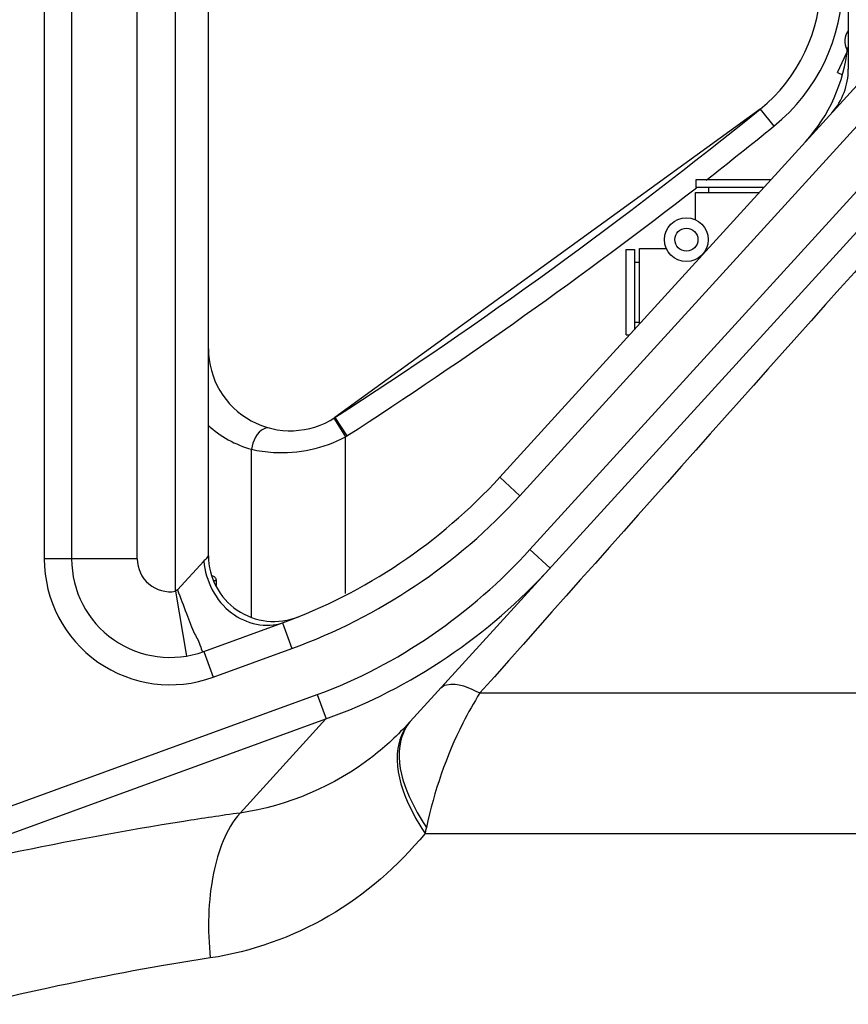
# Model space of a CAD drawing. Header units: millimetres. Extents: x 0 to 11890, y 0 to 8410.
# Tile 152 of 190: x 5989 to 6140, y 5221 to 5401. Entities that reach past the tile are written whole.
import ezdxf

# ---------------------------------------------------------------- set-up
doc = ezdxf.new("R2010")
doc.units = ezdxf.units.MM
doc.header["$LTSCALE"] = 653.95
doc.layers.get('0').update_dxf_attribs({"linetype": 'CONTINUOUS'})
for name, color, linetype in [('304103000052DXF_CONTINUOUS_LINE', 7, 'CONTINUOUS'), ('304105000029DXF_CONTINUOUS_LINE', 7, 'CONTINUOUS'), ('501023000082DXF_CONTINUOUS_LINE', 7, 'CONTINUOUS'), ('627001000001DXF_CONTINUOUS_LINE', 7, 'CONTINUOUS'), ('R180-1-YUNDONGFANWDXF_DIMENSION', 7, 'CONTINUOUS')]:
    doc.layers.add(name, color=color, linetype=linetype)
doc.styles.get("Standard").update_dxf_attribs({"font": 'txt', "width": 0.7})
doc.dimstyles.new('DIMSTYLE_1', dxfattribs={"dimtxt": 100, "dimasz": 60, "dimexe": 5, "dimexo": 0.2, "dimgap": 2.5, "dimtad": 1, "dimdsep": 46, "dimtxsty": 'Standard', "dimblk": '_FILLED', "dimblk1": '_FILLED', "dimblk2": '_FILLED', "dimcen": 0.09, "dimclrt": 5, "dimazin": 2, "dimtp": 0.01, "dimtm": 0.01, "dimtfac": 1, "dimtofl": 0, "dimtmove": 0, "dimatfit": 3, "dimldrblk": '_FILLED', "dimfxl": 0, "dimtolj": 1, "dimarcsym": 0})
doc.dimstyles.new('DIMSTYLE_2', dxfattribs={"dimtxt": 100, "dimasz": 60, "dimexe": 5, "dimexo": 0.2, "dimgap": 2.5, "dimtad": 1, "dimdec": 1, "dimdsep": 46, "dimtxsty": 'Standard', "dimblk": '_FILLED', "dimblk1": '_FILLED', "dimblk2": '_FILLED', "dimcen": 0.09, "dimclrt": 5, "dimazin": 2, "dimtp": 0.01, "dimtm": 0.01, "dimtfac": 1, "dimtdec": 1, "dimtofl": 0, "dimtmove": 0, "dimatfit": 3, "dimldrblk": '_FILLED', "dimfxl": 0, "dimtolj": 1, "dimarcsym": 0})
doc.dimstyles.new('DIMSTYLE_4', dxfattribs={"dimtxt": 100, "dimasz": 60, "dimexe": 5, "dimexo": 0.2, "dimgap": 2.5, "dimtad": 0, "dimtih": 1, "dimtoh": 1, "dimdec": 1, "dimdsep": 46, "dimtxsty": 'Standard', "dimblk": '_FILLED', "dimblk1": '_FILLED', "dimblk2": '_FILLED', "dimcen": 0.09, "dimclrt": 5, "dimazin": 2, "dimtp": 0.01, "dimtm": 0.01, "dimtfac": 1, "dimtdec": 1, "dimtofl": 0, "dimtmove": 0, "dimatfit": 3, "dimldrblk": '_FILLED', "dimfxl": 0, "dimtolj": 1, "dimarcsym": 0})

# ---------------------------------------------------------------- blocks, each defined once
blk = doc.blocks.new('_FILLED')
at = {"color": 0, "linetype": 'ByBlock'}
blk.add_solid([(0, 0), (-1, 0.1667), (-1, -0.1667)], dxfattribs=at)
blk = doc.blocks.new('*D1')
at = {"layer": 'R180-1-YUNDONGFANWDXF_DIMENSION', "color": 2, "linetype": 'Continuous'}
for p, q in [((6148.19, 5624.09), (4999.64, 5624.09)), ((5049.64, 5624.09), (5049.64, 5247.34)), ((5049.64, 4870.59), (5049.64, 5247.34)), ((5593.98, 4870.59), (4999.64, 4870.59))]:
    blk.add_line(p, q, dxfattribs=at)
at = {"layer": 'R180-1-YUNDONGFANWDXF_DIMENSION', "color": 2, "linetype": 'Continuous', "xscale": 60, "yscale": 60, "zscale": 60}
for p, rotation in [((5049.64, 5624.09), 90), ((5049.64, 4870.59), 270)]:
    blk.add_blockref('_FILLED', p, dxfattribs=dict(at, rotation=rotation))
blk = doc.blocks.new('*D3')
at = {"layer": 'R180-1-YUNDONGFANWDXF_DIMENSION', "color": 2, "linetype": 'Continuous'}
for p, q in [((7942.19, 7214.56), (4728.59, 7214.56)), ((4778.59, 7214.56), (4778.59, 6042.57)), ((4778.59, 4870.59), (4778.59, 6042.57)), ((5593.98, 4870.59), (4728.59, 4870.59))]:
    blk.add_line(p, q, dxfattribs=at)
at = {"layer": 'R180-1-YUNDONGFANWDXF_DIMENSION', "color": 2, "linetype": 'Continuous', "xscale": 60, "yscale": 60, "zscale": 60}
for p, rotation in [((4778.59, 7214.56), 90), ((4778.59, 4870.59), 270)]:
    blk.add_blockref('_FILLED', p, dxfattribs=dict(at, rotation=rotation))
blk = doc.blocks.new('*D16')
at = {"layer": 'R180-1-YUNDONGFANWDXF_DIMENSION', "color": 2, "linetype": 'Continuous'}
for p, q in [((6849.41, 6674.04), (6849.41, 4561.76)), ((6849.41, 4561.76), (6517.2, 4128.02)), ((6517.2, 4128.02), (6517.2, 3879.03))]:
    blk.add_line(p, q, dxfattribs=at)
blk = doc.blocks.new('*D18')
at = {"layer": 'R180-1-YUNDONGFANWDXF_DIMENSION', "color": 2, "linetype": 'Continuous'}
for p, q in [((6779.71, 5677.34), (6779.71, 5217.65)), ((6779.71, 5217.65), (6164.58, 4435.57)), ((6164.58, 4435.57), (6164.58, 3879.03))]:
    blk.add_line(p, q, dxfattribs=at)
blk = doc.blocks.new('*D19')
at = {"layer": 'R180-1-YUNDONGFANWDXF_DIMENSION', "color": 2, "linetype": 'Continuous'}
blk.add_line((6880.73, 5382.59), (6880.73, 3879.03), dxfattribs=at)
blk = doc.blocks.new('*D22')
at = {"layer": 'R180-1-YUNDONGFANWDXF_DIMENSION', "color": 2, "linetype": 'Continuous'}
blk.add_line((9037.78, 5382.59), (9037.78, 3879.03), dxfattribs=at)

msp = doc.modelspace()

# ---------------------------------------------------------------- linework, layer by layer
at = {"layer": '304103000052DXF_CONTINUOUS_LINE', "color": 7, "linetype": 'Continuous'}
for p, q in [((6060.111, 5273.028), (6239.184, 5469.414)), ((5998.193, 5465.724), (5998.193, 5302.74)), ((6023.193, 5303.315), (6023.193, 5419.091)), ((6140.193, 5419.091), (6140.193, 5392.216)), ((6076.45, 5317.662), (6155.775, 5404.656)), ((6124.075, 5384.937), (6046.338, 5328.566)), ((6022.349, 5285.826), (6036.76, 5291.071))]:
    msp.add_line(p, q, dxfattribs=at)
at = {"layer": '304103000052DXF_CONTINUOUS_LINE', "color": 9, "linetype": 'Continuous'}
for p, q in [((5993.193, 5465.724), (5993.193, 5302.74)), ((6010.193, 5302.74), (6010.193, 5465.724)), ((6081.982, 5304.434), (6211.359, 5446.319)), ((6017.193, 5296.824), (6017.193, 5419.091)), ((6080.145, 5314.293), (6159.47, 5401.287)), ((6124.075, 5384.937), (6126.593, 5381.829)), ((6046.146, 5328.443), (6048.267, 5325.052)), ((6046.338, 5328.566), (6048.51, 5325.207)), ((6048.267, 5296.392), (6048.267, 5325.052)), ((6031.059, 5292.181), (6031.059, 5322.788)), ((6076.45, 5317.662), (6080.145, 5314.293)), ((6081.982, 5304.434), (6085.677, 5301.065)), ((6010.193, 5302.74), (5993.193, 5302.74)), ((6022.347, 5302.347), (6017.543, 5297.102)), ((6017.193, 5296.824), (6019.193, 5284.992)), ((6036.76, 5291.071), (6038.47, 5286.372)), ((6022.349, 5285.826), (6024.059, 5281.128)), ((6024.059, 5281.128), (6038.47, 5286.372)), ((5985.193, 5256.873), (6043.09, 5277.946)), ((6043.09, 5277.946), (6044.697, 5273.531)), ((6072.846, 5278.248), (6110.193, 5278.243)), ((6110.193, 5278.243), (6171.434, 5278.243)), ((5986.8, 5252.458), (6044.696, 5273.53)), ((6044.696, 5273.53), (6028.986, 5256.303)), ((6060.111, 5273.028), (6059.921, 5272.821)), ((6062.797, 5252.53), (6162.175, 5252.532))]:
    msp.add_line(p, q, dxfattribs=at)
for points in [[(6017.543, 5297.102), (6017.368, 5296.937), (6017.193, 5296.824)], [(6063.041, 5253.662), (6062.917, 5253.097), (6062.798, 5252.53)]]:
    msp.add_lwpolyline(points, dxfattribs=at)
for centre, radius, start, end in [((32856, -18504.765), 35818.557, 137.9901525, 138.3954356), ((6105.193, 5408.25), 34, 309.00628, 360), ((5557.61, 6084.307), 904, 308.003361, 309.006279), ((5557.61, 6084.307), 904, 302.890242, 307.858455), ((6038.193, 5341.161), 18.999, 302.02106, 302.89024), ((6002.558, 5385.04), 105, 290, 317.64008), ((6016.193, 5302.74), 23, 180, 290), ((6016.193, 5302.74), 6, 180, 279.59407)]:
    msp.add_arc(centre, radius, start, end, dxfattribs=at)
at = {"layer": '304103000052DXF_CONTINUOUS_LINE', "color": 7, "linetype": 'Continuous'}
for centre, radius, start, end in [((6105.193, 5408.25), 30, 309.00628, 360), ((6110.193, 5399.191), 30, 317.64061, 354.32865), ((6128.193, 5392.216), 12, 318.58434, 360), ((5557.61, 6084.307), 900, 302.890242, 309.006279), ((6038.193, 5341.161), 15, 180.00935, 302.89024), ((6002.558, 5385.04), 100, 290, 317.64008), ((6035.193, 5303.315), 12, 179.99919, 291.76952), ((6016.193, 5302.74), 18, 180, 290)]:
    msp.add_arc(centre, radius, start, end, dxfattribs=at)
at = {"layer": '304103000052DXF_CONTINUOUS_LINE', "color": 9, "linetype": 'Continuous'}
for points in [[(6023.122, 5327.209), (6025.331, 5325.136), (6028.134, 5323.57), (6031.059, 5322.788)], [(6043.09, 5277.946), (6057.829, 5283.311), (6071.413, 5292.844), (6081.982, 5304.434)], [(6044.696, 5273.53), (6060.225, 5278.982), (6074.588, 5288.905), (6085.677, 5301.066)]]:
    msp.add_open_spline(points, degree=3, dxfattribs=at)
for points, knots in [([(6034.372, 5326.656), (6034.051, 5326.741), (6032.139, 5326.345), (6031.314, 5324.236), (6031.058, 5322.788)], [0, 0, 0, 0, 0.1838729, 1, 1, 1, 1]), ([(6031.059, 5322.788), (6032.378, 5322.487), (6038.173, 5321.645), (6044.314, 5322.908), (6048.267, 5325.052)], [0, 0, 0, 0, 0.2313004, 1, 1, 1, 1]), ([(6023.193, 5303.315), (6023.201, 5303.398), (6022.711, 5302.533), (6022.512, 5302.548), (6022.24, 5302.271)], [0, 0, 0, 0, 0.1762867, 1, 1, 1, 1]), ([(6022.347, 5302.347), (6022.688, 5298.775), (6025.928, 5291.879), (6033.786, 5289.989), (6036.76, 5291.071)], [0, 0, 0, 0, 0.5313827, 1, 1, 1, 1]), ([(6017.543, 5297.102), (6018.074, 5295.64), (6019.096, 5293.038), (6020.456, 5289.198), (6021.572, 5287.551), (6022.045, 5285.716), (6022.349, 5285.827)], [0, 0, 0, 0, 0.3798156, 0.7034607, 0.9209783, 1, 1, 1, 1]), ([(6065.715, 5279.173), (6065.976, 5279.459), (6068.401, 5280.509), (6070.945, 5279.131), (6072.842, 5278.243)], [0, 0, 0, 0, 0.155981, 1, 1, 1, 1]), ([(6072.845, 5278.248), (6071.711, 5276.457), (6067.369, 5268.738), (6064.472, 5260.238), (6063.041, 5253.662)], [0, 0, 0, 0, 0.2394662, 1, 1, 1, 1]), ([(6059.921, 5272.821), (6057.864, 5270.587), (6049.225, 5262.486), (6037.684, 5257.54), (6028.986, 5256.303)], [0, 0, 0, 0, 0.2568496, 1, 1, 1, 1]), ([(6059.921, 5272.821), (6059.006, 5271.815), (6055.908, 5264.991), (6059.688, 5257.391), (6062.798, 5252.532)], [0, 0, 0, 0, 0.1906708, 1, 1, 1, 1]), ([(6060.111, 5273.028), (6059.249, 5272.082), (6056.332, 5265.529), (6060.055, 5258.321), (6063.041, 5253.662)], [0, 0, 0, 0, 0.18789, 1, 1, 1, 1]), ([(6028.986, 5256.303), (6025.549, 5255.826), (6011.424, 5253.73), (5997.378, 5251.116), (5986.8, 5248.892)], [0, 0, 0, 0, 0.2429841, 1, 1, 1, 1]), ([(6028.989, 5256.303), (6026.344, 5253.304), (6023.159, 5244.172), (6023.008, 5234.961), (6023.541, 5229.812)], [0, 0, 0, 0, 0.4358139, 1, 1, 1, 1]), ([(6062.797, 5252.53), (6057.849, 5246.593), (6046.023, 5236.208), (6031.103, 5230.971), (6023.541, 5229.812)], [0, 0, 0, 0, 0.5025296, 1, 1, 1, 1]), ([(6023.541, 5229.812), (6020.564, 5229.357), (6008.344, 5227.358), (5996.202, 5224.886), (5987.068, 5222.793)], [0, 0, 0, 0, 0.2432243, 1, 1, 1, 1])]:
    msp.add_open_spline(points, degree=3, knots=knots, dxfattribs=at)
at = {"layer": '304105000029DXF_CONTINUOUS_LINE', "color": 7, "linetype": 'Continuous'}
for q in [(6139.937, 5395.313), (6139.11, 5391.219)]:
    msp.add_line((6138.244, 5391.616), q, dxfattribs=at)
at = {"layer": '304105000029DXF_CONTINUOUS_LINE', "color": 9, "linetype": 'Continuous'}
msp.add_line((6139.938, 5395.831), (6139.987, 5395.809), dxfattribs=at)
at = {"layer": '304105000029DXF_CONTINUOUS_LINE', "color": 7, "linetype": 'Continuous'}
for centre, radius, start, end in [((6142.522, 5397.356), 3, 141.00947, 210.5503), ((6139.508, 5395.577), 0.5, 17.85168, 30.5503)]:
    msp.add_arc(centre, radius, start, end, dxfattribs=at)
at = {"layer": '501023000082DXF_CONTINUOUS_LINE', "color": 7, "linetype": 'Continuous'}
for p, q in [((6023.804, 5299.591), (6023.856, 5299.591)), ((6024.657, 5297.908), (6024.657, 5298.791))]:
    msp.add_line(p, q, dxfattribs=at)
at = {"layer": '501023000082DXF_CONTINUOUS_LINE', "color": 9, "linetype": 'Continuous'}
msp.add_line((6024.188, 5298.791), (6024.657, 5298.791), dxfattribs=at)
at = {"layer": '501023000082DXF_CONTINUOUS_LINE', "color": 7, "linetype": 'Continuous'}
msp.add_arc((6023.857, 5298.791), 0.8, 0, 90.00026, dxfattribs=at)
at = {"layer": '627001000001DXF_CONTINUOUS_LINE', "color": 7, "linetype": 'Continuous'}
for p, q in [((6112.393, 5370.591), (6112.393, 5372.091)), ((6112.393, 5372.091), (6126.081, 5372.091)), ((6112.243, 5364.735), (6112.243, 5369.691)), ((6112.243, 5369.691), (6123.893, 5369.691)), ((6124.713, 5370.591), (6112.393, 5370.591)), ((6114.718, 5369.691), (6114.718, 5370.591)), ((6099.593, 5343.691), (6099.593, 5359.291)), ((6099.593, 5359.291), (6101.093, 5359.291)), ((6101.093, 5359.291), (6101.093, 5344.687)), ((6101.993, 5345.674), (6101.993, 5359.441)), ((6101.993, 5359.441), (6106.949, 5359.441)), ((6101.093, 5356.966), (6101.993, 5356.966)), ((6101.093, 5346.016), (6101.993, 5346.016)), ((6099.593, 5343.691), (6100.185, 5343.691))]:
    msp.add_line(p, q, dxfattribs=at)
for radius in [4, 2.1]:
    msp.add_circle((6110.593, 5361.091), radius, dxfattribs=at)

# ---------------------------------------------------------------- dimensions: what is measured, and where the dimension line sits
at = {"layer": 'R180-1-YUNDONGFANWDXF_DIMENSION', "color": 2, "linetype": 'Continuous'}
for base, p2, dimstyle, picture, middle in [((4778.591, 7214.559), (7942.393, 7214.559), 'DIMSTYLE_2', '*D3', (4778.591, 5902.575)), ((5049.637, 5624.091), (6148.393, 5624.091), 'DIMSTYLE_1', '*D1', (5049.637, 5072.341))]:
    dim = msp.add_linear_dim(base=base, p1=(5594.177, 4870.591), p2=p2, angle=90, dimstyle=dimstyle, dxfattribs=at)
    dim.commit()
    dim.dimension.update_dxf_attribs({"geometry": picture, "text_midpoint": middle, "dimtype": 160})
for feature_location, offset, origin, override, picture, middle in [((6849.408, 6674.04), (-332.211, -2795.01), (5880.193, 4637.224), {"dimgap": 25.000123, "dimtad": 1, "dimtih": 0, "dimtoh": 0}, '*D16', (6492.197, 3479.03)), ((6779.712, 5677.344), (-615.132, -1798.314), (5880.193, 5679.344), {"dimgap": 25.000123, "dimtad": 1, "dimtih": 0, "dimtoh": 0}, '*D18', (6139.58, 3479.03)), ((6880.731, 5382.591), (0, -1503.561), (5880.193, 5384.591), {"dimgap": 25.000143, "dimtad": 1, "dimtih": 0, "dimtoh": 0}, '*D19', (6855.731, 3409.03)), ((9037.781, 5382.591), (0, -1503.561), (5880.193, 5384.591), {"dimgap": 25.000143, "dimtad": 1, "dimtih": 0, "dimtoh": 0}, '*D22', (9012.781, 3409.03))]:
    dim = msp.add_ordinate_dim(feature_location=feature_location, offset=offset, dtype=1, origin=origin, dimstyle='DIMSTYLE_4', override=override, dxfattribs=at)
    dim.commit()
    dim.dimension.update_dxf_attribs({"geometry": picture, "text_midpoint": middle})

doc.saveas('drawing.dxf')
